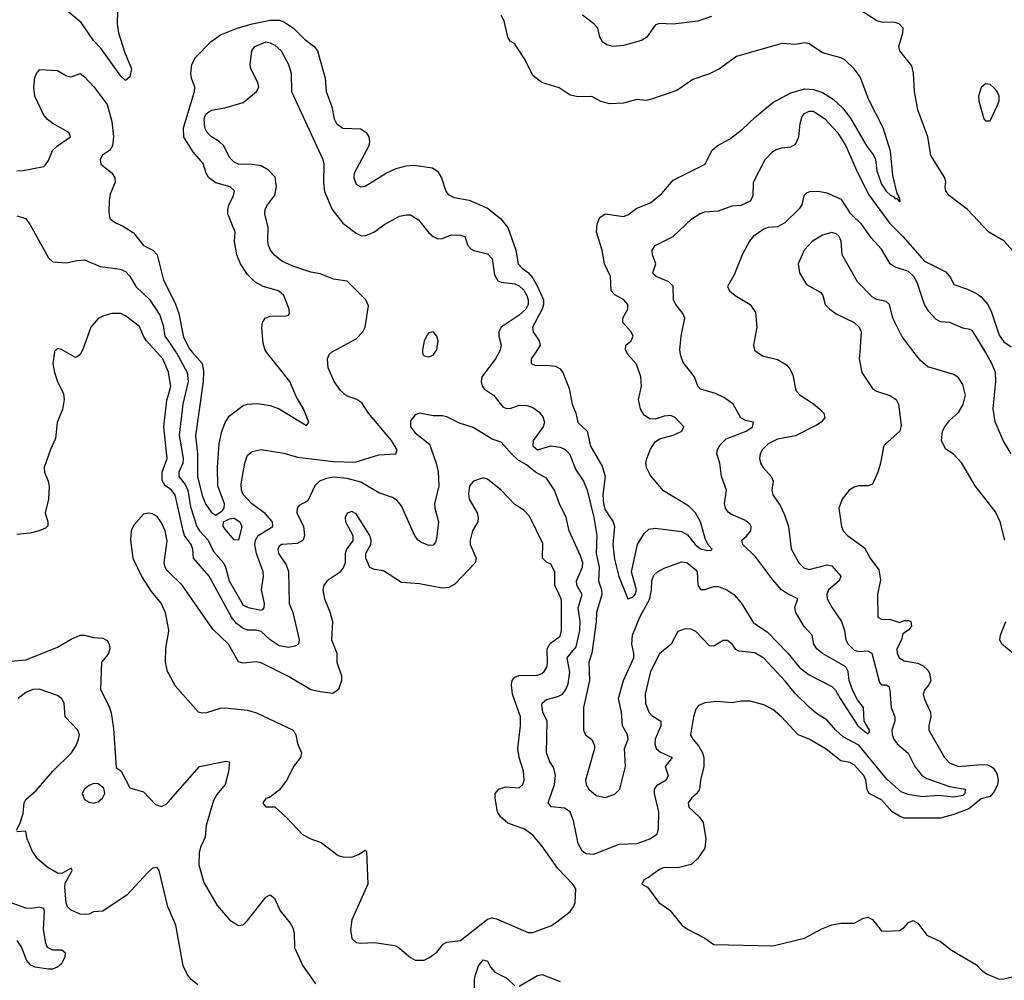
# Model space of a CAD drawing. Header units: inches. Extents: x 1384664 to 1536621, y 460766 to 646467.
# Tile 217 of 256: x 1469343 to 1473693, y 487226 to 491468. Entities that reach past the tile are written whole.
import ezdxf

# ---------------------------------------------------------------- set-up
doc = ezdxf.new("R2010")
doc.units = ezdxf.units.IN
doc.header["$MEASUREMENT"] = 0
for name, color, linetype in [('B4468', 7, 'Continuous'), ('B4469', 7, 'Continuous'), ('B4478', 7, 'Continuous'), ('B4479', 7, 'Continuous')]:
    doc.layers.add(name, color=color, linetype=linetype)

msp = doc.modelspace()

# ---------------------------------------------------------------- linework, layer by layer
at = {"layer": 'B4468', "color": 5}
for points, elevation in [([(1469496.7, 490000), (1469490.3, 489950), (1469497.1, 489910), (1469510.1, 489870), (1469536.1, 489816.1), (1469539.9, 489790), (1469533, 489747), (1469509.3, 489689.3), (1469502, 489618), (1469479.1, 489570), (1469451.5, 489490), (1469452.3, 489470), (1469469.3, 489430), (1469473.9, 489406.1), (1469470.2, 489350), (1469456.5, 489290), (1469468.2, 489250), (1469466.9, 489233.1), (1469457, 489223), (1469429.6, 489210.4), (1469390, 489200.9), (1469330, 489194.1)], 660), ([(1469615.7, 490000), (1469610, 489989.3), (1469599.2, 489980.8), (1469590, 489976.2), (1469548.8, 490000)], 660), ([(1470000, 489911.7), (1469975.9, 489970), (1469948.6, 490000)], 660), ([(1470000, 489400.1), (1469985.9, 489410), (1469972.2, 489432.2), (1469972.4, 489470), (1469995.4, 489530), (1469980.1, 489670), (1469993.1, 489786.9), (1470000, 489811.7)], 660), ([(1470000, 489029.1), (1469994.5, 489034.5), (1469985.7, 489050), (1469981.7, 489070), (1469994.2, 489165.8), (1469985.5, 489210), (1469970, 489246), (1469950, 489273.2), (1469930, 489285.2), (1469911.1, 489288.9), (1469890, 489284), (1469845.5, 489234.5), (1469836.3, 489210), (1469833, 489170), (1469842.4, 489090), (1469884.4, 489004.4), (1469923.4, 488943.4), (1469967.7, 488890), (1469985.5, 488850), (1470000, 488772.7)], 680), ([(1469290, 488633.4), (1469370, 488641.3), (1469390, 488647.9), (1469510, 488697.1), (1469570, 488732.7), (1469610, 488749.2), (1469630, 488750.3), (1469670, 488740.2), (1469710, 488736.8), (1469730, 488725.8), (1469738.9, 488710), (1469741.2, 488690), (1469733.7, 488666.3), (1469704.6, 488630), (1469700.2, 488510), (1469737.5, 488437.5), (1469747.3, 488407.3), (1469758.3, 488338.3), (1469770, 488166), (1469791, 488150), (1469830, 488076), (1469890, 488058), (1469942.5, 488002.5), (1469970, 487993.7), (1469990, 488004.2), (1470000, 488014.5)], 660), ([(1470000, 488766.9), (1469987.9, 488692.1), (1469985.7, 488630), (1469994.9, 488590), (1470000, 488580.7)], 680), ([(1469328.7, 487888.7), (1469343.4, 487916.6), (1469358, 487962), (1469363.6, 488010), (1469370, 488023.7), (1469416.4, 488063.6), (1469489.3, 488150), (1469571.4, 488230), (1469594.2, 488265.8), (1469603.2, 488290), (1469606.9, 488310), (1469600.2, 488330), (1469544.4, 488390), (1469539.7, 488450), (1469528.7, 488468.7), (1469510, 488484), (1469430, 488512), (1469400.9, 488510), (1469370, 488496.8), (1469336.5, 488470)], 640), ([(1470000, 487544.6), (1469997.6, 487550), (1469959.3, 487710), (1469950, 487724), (1469930, 487720.5), (1469910, 487702.4), (1469817.4, 487602.6), (1469710, 487530.5), (1469670, 487528.2), (1469650, 487518.4), (1469630, 487516), (1469610, 487518.6), (1469570, 487535.6), (1469554.6, 487550), (1469548, 487568), (1469542.8, 487637.2), (1469544.6, 487655.4), (1469574.7, 487710), (1469570, 487720.5), (1469530, 487697.8), (1469510, 487699.2), (1469465.3, 487725.3), (1469422.6, 487762.6), (1469398, 487798), (1469376.1, 487850), (1469370, 487884.7), (1469330, 487882)], 640), ([(1469330, 487402.2), (1469351.9, 487370), (1469373.9, 487313.9), (1469390, 487294), (1469410, 487285.2), (1469470, 487275.8), (1469490, 487277.2), (1469510, 487285.6), (1469530, 487301), (1469544.2, 487330), (1469545.5, 487345.5), (1469530, 487359.6), (1469490, 487359.3), (1469466.5, 487370), (1469458.8, 487390), (1469448, 487450), (1469453.1, 487530), (1469450, 487542.4), (1469430, 487548.3), (1469397.6, 487542.4), (1469370, 487545.1), (1469310, 487565.9)], 620)]:
    msp.add_lwpolyline(points, dxfattribs=dict(at, elevation=elevation))
at = {"layer": 'B4468', "color": 5, "elevation": 660}
msp.add_lwpolyline([(1469670, 488095), (1469650, 488085.4), (1469629.1, 488070), (1469619.5, 488050), (1469630, 488024), (1469650, 488012.7), (1469670, 488008.4), (1469690, 488014), (1469709.6, 488030), (1469718.9, 488050), (1469714.6, 488074.6), (1469690, 488093.7)], close=True, dxfattribs=at)
at = {"layer": 'B4469', "color": 5}
for points, elevation in [([(1469775.8, 491504.2), (1469773.7, 491450), (1469779.2, 491410), (1469805.7, 491325.7), (1469836.9, 491250), (1469830, 491215.6), (1469810, 491199.1), (1469790, 491218.8), (1469701.8, 491341.8), (1469670, 491375.2), (1469615.4, 491455.4), (1469450, 491593.7)], 580), ([(1469330, 490800.4), (1469358.9, 490801.1), (1469450, 490819.6), (1469455.3, 490824.7), (1469470, 490846), (1469487.6, 490890), (1469510, 490910.9), (1469568, 490950), (1469560.5, 490970), (1469489.2, 491009.2), (1469466.3, 491026.3), (1469448.6, 491048.6), (1469410, 491130.5), (1469406, 491170), (1469410, 491212.3), (1469417.3, 491230), (1469432.9, 491247.1), (1469510, 491243.1), (1469550, 491219.7), (1469570, 491214.7), (1469610, 491229.6), (1469630, 491215.8), (1469672.1, 491170), (1469730, 491092.8), (1469750, 491018), (1469757.7, 490950), (1469752.8, 490910), (1469739.7, 490890), (1469709.6, 490870), (1469698.3, 490850), (1469702, 490830), (1469750, 490790.8), (1469762.9, 490770), (1469765.7, 490750), (1469743.3, 490696.7), (1469737.8, 490670), (1469737.3, 490617.3), (1469742, 490590), (1469767, 490570), (1469797.2, 490557.2), (1469845.8, 490525.8), (1469889.8, 490470), (1469930.8, 490450), (1469949.9, 490429.9), (1469977.9, 490317.9), (1470000, 490274.2)], 620), ([(1469330, 490601.7), (1469370, 490589.8), (1469390, 490561.4), (1469470, 490415.4), (1469490, 490398.4), (1469550, 490394), (1469595.3, 490404.7), (1469630, 490407.4), (1469698.2, 490378.2), (1469786.8, 490366.8), (1469810, 490355.8), (1469830, 490334.7), (1469857, 490290), (1469917.5, 490230), (1469962.6, 490162.6), (1469977, 490117), (1469985, 490070), (1470000, 490048.3)], 640), ([(1469948.6, 490000), (1469902.9, 490050), (1469889.9, 490070), (1469872.6, 490112.6), (1469810, 490159.7), (1469790, 490169.7), (1469750, 490169.7), (1469710, 490158.8), (1469690, 490148.3), (1469658, 490110), (1469624.1, 490015.9), (1469615.7, 490000)], 660), ([(1469548.8, 490000), (1469528, 490012), (1469510, 490015.1), (1469497.1, 490002.9), (1469496.7, 490000)], 660)]:
    msp.add_lwpolyline(points, dxfattribs=dict(at, elevation=elevation))
at = {"layer": 'B4478', "color": 5}
for points, elevation in [([(1472601.4, 490000), (1472623.8, 489983.8), (1472690, 489966.7), (1472730, 489943.8), (1472745.4, 489925.4), (1472758.2, 489898.2), (1472771.8, 489830), (1472790.4, 489810), (1472850, 489772), (1472876.2, 489750), (1472894.9, 489730), (1472900.3, 489710), (1472883.7, 489690), (1472863, 489677), (1472770, 489630.6), (1472690, 489615.4), (1472650, 489595.3), (1472624.9, 489570), (1472614, 489550), (1472611.5, 489530), (1472615.3, 489510), (1472626.7, 489490), (1472663.2, 489450), (1472671.6, 489430), (1472666.3, 489390), (1472670.2, 489370), (1472702.3, 489322.3), (1472722, 489282), (1472738.9, 489230), (1472751.2, 489131.2), (1472784.9, 489070), (1472806.7, 489046.7), (1472830, 489040.2), (1472910, 489060.1), (1472930, 489055.8), (1472970.2, 489010), (1472962.8, 488990), (1472915.3, 488950), (1472908.8, 488930), (1472910.2, 488910), (1472931.9, 488870), (1472973.4, 488810), (1472986.6, 488770), (1472993.1, 488730), (1473002.2, 488710), (1473030, 488684), (1473050, 488677.7), (1473090, 488681.4), (1473107.8, 488670), (1473140.9, 488540.9), (1473150, 488530.3), (1473170.2, 488530.2), (1473182.6, 488522.6), (1473187.3, 488507.3), (1473192.6, 488430), (1473209.5, 488390), (1473209.4, 488370), (1473195.3, 488330), (1473196.8, 488310), (1473204.8, 488290), (1473219.4, 488270), (1473268.2, 488228.2), (1473298, 488170), (1473329.3, 488129.3), (1473350, 488117.4), (1473450, 488081.5), (1473520.3, 488070), (1473518, 488050), (1473510, 488041.7), (1473470, 488035), (1473401.9, 488041.9), (1473330, 488035.9), (1473266.4, 488046.4), (1473237.5, 488057.5), (1473173.7, 488113.7), (1473050, 488264.4), (1472981, 488301), (1472948.5, 488330), (1472910, 488375.2), (1472863.6, 488403.6), (1472830, 488431.4), (1472770, 488490.7), (1472725.7, 488545.7), (1472630, 488648.9), (1472590, 488671.4), (1472519.9, 488679.9), (1472507.1, 488687.1), (1472490, 488709.6), (1472470, 488726.3), (1472450, 488726.6), (1472410, 488702), (1472390, 488703.5), (1472330, 488766.3), (1472310, 488776.3), (1472282.3, 488777.7), (1472250, 488766.6), (1472220.3, 488710), (1472170, 488667.6), (1472130, 488589.6), (1472106.1, 488490), (1472108.3, 488450), (1472121.8, 488410), (1472135.2, 488395.2), (1472175.5, 488370), (1472174.7, 488350), (1472150.6, 488290), (1472149, 488270), (1472154.2, 488250), (1472173.7, 488233.7), (1472226, 488210), (1472194.5, 488170), (1472207.5, 488130), (1472199.4, 488110), (1472155.7, 488084.3), (1472145.4, 488070), (1472145.2, 488050), (1472165.7, 487970), (1472164.3, 487895.7), (1472158.3, 487870), (1472130.4, 487850), (1472070, 487828.7), (1471990, 487825.3), (1471878.3, 487781.7), (1471845, 487785), (1471830, 487794.5), (1471810.6, 487830), (1471789.9, 487929.9), (1471775.4, 487970), (1471750, 487986.6), (1471691.7, 487991.7), (1471677.3, 488010), (1471706.3, 488090), (1471709.9, 488130), (1471703.4, 488163.4), (1471685.4, 488190), (1471669.9, 488230), (1471673.4, 488370), (1471654, 488410), (1471650, 488440.7), (1471651.7, 488450), (1471670, 488466), (1471721.1, 488478.9), (1471741.2, 488490), (1471755.8, 488510), (1471765.5, 488534.5), (1471773.7, 488586.3), (1471762.3, 488650), (1471801.4, 488698.6), (1471817.7, 488770), (1471819, 488810), (1471809.9, 488870), (1471827.5, 488930), (1471805, 488970), (1471802.6, 488990), (1471829.9, 489049.9), (1471830.3, 489070), (1471820.5, 489100.5), (1471769.9, 489210), (1471757.5, 489270), (1471727.5, 489330), (1471705.4, 489390), (1471670, 489442.9), (1471622.2, 489470), (1471582.6, 489502.6), (1471544.2, 489524.2), (1471515.2, 489550), (1471470, 489602), (1471430, 489615.1), (1471347.1, 489667.1), (1471286.5, 489686.5), (1471230, 489713.3), (1471210, 489718.4), (1471170, 489718.9), (1471110.2, 489729.8), (1471090, 489722.7), (1471070, 489696.2), (1471069.4, 489670), (1471090, 489643.8), (1471153, 489593), (1471183.6, 489510), (1471191.7, 489471.7), (1471194.9, 489410), (1471175.4, 489330), (1471176.6, 489310), (1471192.8, 489250), (1471185.1, 489174.9), (1471179.4, 489160.6), (1471170, 489147.6), (1471150, 489145.4), (1471118.6, 489158.6), (1471103.5, 489170), (1471089.2, 489189.2), (1471030, 489321), (1471010, 489344.8), (1470990, 489357.8), (1470930, 489378.5), (1470850, 489425.3), (1470790, 489441.5), (1470730, 489447.1), (1470698.3, 489441.7), (1470668.1, 489430), (1470646.3, 489410), (1470616.5, 489343.5), (1470577.2, 489322.8), (1470569, 489310), (1470568.1, 489290), (1470596.8, 489230), (1470600.7, 489190), (1470594.8, 489170), (1470570, 489154.7), (1470501.6, 489150), (1470490, 489142.6), (1470483.5, 489130), (1470487, 489110), (1470520.2, 489060.2), (1470530.6, 489030.6), (1470533.2, 488890), (1470550.2, 488850), (1470577.8, 488730), (1470575.3, 488710), (1470558.6, 488701.4), (1470530, 488695.8), (1470490, 488702.6), (1470449.2, 488729.2), (1470410, 488766.2), (1470390, 488771.7), (1470350, 488771.4), (1470330, 488779.7), (1470301.3, 488801.3), (1470278.6, 488830), (1470179.6, 489010), (1470111.2, 489090), (1470108.3, 489130), (1470100.2, 489150), (1470071.9, 489190), (1470064.8, 489210), (1470029.9, 489369.9), (1470014.4, 489390), (1470000, 489400.1)], 660), ([(1470033.3, 490000), (1470036.1, 489996.1), (1470083.1, 489910), (1470087.4, 489870), (1470064.2, 489770), (1470047.4, 489632.6), (1470065.1, 489530), (1470064.2, 489510), (1470046.7, 489470), (1470046.5, 489450), (1470074.9, 489414.9), (1470085.9, 489390), (1470097.2, 489317.2), (1470125.5, 489230), (1470137.9, 489210), (1470175.5, 489170), (1470199.2, 489119.2), (1470242.9, 489070), (1470253, 489050), (1470269.1, 488990), (1470330, 488882.1), (1470352.1, 488872.1), (1470410, 488860.5), (1470417.2, 488862.8), (1470423.5, 488870), (1470425.1, 488890), (1470410.7, 488950), (1470420.7, 489010), (1470418.4, 489030), (1470389.7, 489110), (1470382.1, 489150), (1470385.1, 489170), (1470396.3, 489190), (1470462, 489230), (1470459.3, 489250), (1470427.1, 489287.1), (1470368.2, 489330), (1470330, 489370.4), (1470323, 489390), (1470322, 489418), (1470337.2, 489510), (1470350, 489545.1), (1470370, 489561.3), (1470410.4, 489569.6), (1470510, 489553.1), (1470570, 489536), (1470730, 489517.5), (1470825.8, 489514.2), (1470930, 489546.6), (1471004.7, 489550), (1471011.3, 489568.7), (1470986, 489610), (1470884.7, 489730), (1470855.3, 489775.3), (1470832, 489790), (1470787.3, 489807.3), (1470761.1, 489830), (1470732.2, 489870), (1470705.5, 489930), (1470703.1, 489970), (1470710.4, 489990), (1470719.9, 490000)], 640), ([(1470105.5, 490000), (1470149.4, 489949.4), (1470155, 489915), (1470153.9, 489870), (1470120.1, 489630), (1470129.3, 489550), (1470128, 489450), (1470150, 489366.6), (1470164.4, 489330), (1470190, 489292.2), (1470210, 489279.6), (1470239.1, 489300.9), (1470247.1, 489312.9), (1470247.7, 489330), (1470219.1, 489410), (1470216.6, 489490), (1470224.9, 489595.1), (1470234.8, 489645.2), (1470250.5, 489689.5), (1470270, 489717.7), (1470330, 489764), (1470350, 489770.6), (1470393.2, 489773.2), (1470450, 489763.5), (1470490, 489749), (1470610, 489676), (1470620.5, 489690), (1470597.5, 489750), (1470564.5, 489804.5), (1470536.1, 489870), (1470434.2, 490000)], 620), ([(1471122.9, 490000), (1471123.8, 489990), (1471130, 489983), (1471150, 489979.5), (1471170, 489987), (1471178.8, 490000)], 660), ([(1471460.7, 490000), (1471445.7, 489970), (1471385.4, 489890), (1471381.7, 489870), (1471385.7, 489850), (1471395.9, 489835.9), (1471436, 489810), (1471477.9, 489757.9), (1471490, 489751.6), (1471510, 489751.4), (1471550, 489765.3), (1471584.1, 489764.1), (1471610, 489755.4), (1471635.9, 489735.9), (1471653.8, 489713.8), (1471661.6, 489690), (1471655.6, 489670), (1471612.1, 489610), (1471610, 489585.7), (1471630, 489567.6), (1471690, 489585.9), (1471730, 489579.9), (1471753.5, 489570), (1471772.2, 489550), (1471800.1, 489480.1), (1471833.6, 489430), (1471849.9, 489389.9), (1471879.9, 489270), (1471893.1, 489190), (1471890.2, 489110), (1471903.5, 489050), (1471899.5, 488990), (1471912.7, 488950), (1471914.1, 488930), (1471890.8, 488850), (1471889.2, 488809.2), (1471869.9, 488670.1), (1471856.7, 488630), (1471860.8, 488550), (1471833.6, 488430), (1471834, 488330), (1471842.4, 488310), (1471870, 488288.6), (1471882, 488262), (1471882.6, 488250), (1471843.1, 488110), (1471846, 488090), (1471856.9, 488070), (1471890, 488041.3), (1471930, 488033), (1471972.6, 488047.4), (1471994.9, 488070), (1472018.8, 488170), (1472015.5, 488250), (1472031, 488290), (1472028.6, 488310), (1472006.1, 488350), (1472001.9, 488410), (1471989.1, 488470.9), (1472010.1, 488550), (1472056.2, 488650), (1472056.8, 488670), (1472047, 488710), (1472050.1, 488750), (1472082.6, 488830), (1472126.2, 488910), (1472134, 488950), (1472135.6, 488990), (1472144.8, 489015.2), (1472160.9, 489030), (1472190, 489046.2), (1472266.3, 489073.7), (1472290, 489071.3), (1472330, 489039.1), (1472335.4, 489030), (1472338.8, 488970), (1472350, 488950.9), (1472370, 488951.8), (1472410, 488964.7), (1472430, 488964.3), (1472466.4, 488950), (1472497.8, 488930), (1472530, 488893), (1472584.3, 488804.3), (1472645, 488765), (1472736, 488670), (1472790, 488606.1), (1472830, 488575.2), (1472930, 488523.7), (1472947.5, 488507.5), (1472967.4, 488470), (1473046.2, 488350), (1473090, 488314.7), (1473097.5, 488322.5), (1473097.7, 488330), (1473073, 488370), (1473071.2, 488430), (1473044.1, 488464.1), (1473023.6, 488503.6), (1473007.2, 488550), (1473002.9, 488590), (1472992.4, 488610), (1472890, 488669.1), (1472863.9, 488690), (1472851.5, 488710), (1472843.3, 488750), (1472808.2, 488788.2), (1472771.5, 488850), (1472768, 488872), (1472780.9, 488910), (1472730, 488934.7), (1472708.8, 488950), (1472670, 488993.8), (1472595, 489095), (1472536.9, 489150), (1472533.2, 489170), (1472553.5, 489186.5), (1472572.2, 489210), (1472574.6, 489230), (1472570, 489238.4), (1472550, 489256.4), (1472484.4, 489284.4), (1472472.4, 489292.4), (1472461.1, 489310), (1472456.1, 489330), (1472464.8, 489390), (1472443.6, 489450), (1472436.1, 489510), (1472422.6, 489550), (1472425.7, 489570), (1472436.9, 489590), (1472463.6, 489616.4), (1472552.8, 489650), (1472580.3, 489670), (1472584.7, 489690), (1472550, 489698), (1472528.8, 489710), (1472494.9, 489770), (1472457.2, 489797.2), (1472416.9, 489816.9), (1472350, 489835.5), (1472338.4, 489850), (1472323.8, 489890), (1472274, 489954), (1472263.1, 489983.1), (1472260.9, 490000)], 640), ([(1471622.9, 490000), (1471602.8, 489970), (1471602.2, 489950), (1471621.3, 489941.3), (1471670, 489942.9), (1471710, 489937.1), (1471730, 489926.1), (1471742.3, 489910), (1471770, 489838.5), (1471784.1, 489770), (1471799.7, 489730), (1471808.3, 489688.3), (1471850.3, 489650.3), (1471864.6, 489584.6), (1471915.6, 489495.6), (1471929.5, 489450), (1471919.2, 489370), (1471921.5, 489330), (1471930, 489303), (1471964.4, 489250), (1471971.1, 489230), (1471963.7, 489150), (1471970, 489086), (1471990, 489009.5), (1472030, 488909.7), (1472050, 488918.3), (1472062.6, 488930), (1472067.6, 488950), (1472045.2, 489030), (1472072.3, 489150), (1472101.5, 489198.5), (1472121.8, 489218.2), (1472150, 489223), (1472267.3, 489207.3), (1472293.4, 489193.4), (1472326.8, 489150), (1472350, 489131.2), (1472375.2, 489124.8), (1472395.6, 489124.4), (1472402.8, 489130), (1472386.6, 489146.6), (1472373, 489173), (1472350, 489250.3), (1472327.9, 489290), (1472299.2, 489319.2), (1472186.6, 489386.6), (1472130, 489455.5), (1472111.5, 489490), (1472109.1, 489510), (1472113.1, 489530), (1472130, 489570.8), (1472150, 489603.7), (1472170, 489617.4), (1472230, 489633.3), (1472267.8, 489650), (1472276.9, 489670), (1472239.6, 489710), (1472219.4, 489719.4), (1472190, 489716.8), (1472150, 489703.1), (1472124.8, 489704.8), (1472101.6, 489721.6), (1472085.8, 489750), (1472076.6, 489790), (1472090.2, 489850), (1472087.3, 489890), (1472067.3, 489947.3), (1472030.3, 489990), (1472024.5, 490000)], 620), ([(1473054, 490000), (1473051.9, 489970), (1473063.5, 489910), (1473110, 489838.4), (1473128, 489828), (1473187.6, 489807.6), (1473215.5, 489790), (1473225.5, 489770), (1473237.5, 489677.5), (1473230.4, 489650), (1473162.8, 489590), (1473158.5, 489581.5), (1473146.4, 489510), (1473134.4, 489470), (1473110, 489416), (1473090.6, 489409.4), (1473050, 489409.6), (1473030, 489402.9), (1473008, 489390), (1472976.4, 489350), (1472961.7, 489310), (1472972.9, 489230), (1472981.1, 489210), (1472999.5, 489190), (1473075, 489135), (1473099.6, 489090), (1473138.6, 489038.6), (1473146.1, 488993.9), (1473132.2, 488930), (1473134, 488830), (1473150, 488820.4), (1473190, 488819.3), (1473230, 488806), (1473250, 488814), (1473270, 488815.3), (1473279.3, 488810), (1473282.4, 488790), (1473270, 488772.3), (1473244.4, 488755.6), (1473238, 488730), (1473218.3, 488690), (1473219.7, 488670), (1473228.4, 488650), (1473250, 488635.9), (1473310, 488625.9), (1473334.9, 488614.9), (1473355.4, 488595.4), (1473362.3, 488582.3), (1473368.1, 488550), (1473359.2, 488530), (1473341.5, 488510), (1473334, 488490), (1473338.5, 488470), (1473366.4, 488410), (1473368.3, 488390), (1473359, 488350), (1473359.6, 488330), (1473428.4, 488210), (1473450, 488186.5), (1473490, 488170.2), (1473590, 488178.6), (1473616.9, 488176.9), (1473630.9, 488170.9), (1473643.7, 488163.7), (1473659.6, 488139.6), (1473665.7, 488110), (1473663, 488090), (1473650, 488061), (1473630, 488038.2), (1473590, 488027), (1473536.6, 487983.4), (1473470, 487958.1), (1473410, 487941.7), (1473250, 487942.3), (1473228.9, 487950), (1473197.5, 487970), (1473150, 488023.2), (1473095.2, 488050), (1473087, 488067), (1473080.8, 488110), (1473071.7, 488130), (1473030, 488177.7), (1473010, 488187.7), (1472970, 488195.2), (1472906.2, 488246.2), (1472831, 488290), (1472782.4, 488310), (1472707.8, 488390), (1472670, 488421.6), (1472630, 488442.8), (1472570, 488458.7), (1472530, 488457.8), (1472490, 488450.7), (1472423.4, 488456.6), (1472369.1, 488450.9), (1472341.1, 488438.9), (1472330, 488423.7), (1472319.1, 488390), (1472306.5, 488310), (1472316, 488290), (1472341.4, 488261.4), (1472359.2, 488230), (1472365.4, 488210), (1472364.6, 488170), (1472350.2, 488110), (1472346.7, 488070), (1472334.9, 488050), (1472310.3, 488030), (1472296.5, 488010), (1472299, 487990), (1472345.8, 487945.8), (1472362, 487922), (1472373.6, 487850), (1472370.2, 487810), (1472337.3, 487762.7), (1472310, 487736.8), (1472250, 487722.7), (1472190, 487724.1), (1472170, 487715.5), (1472120.9, 487679.1), (1472101, 487670), (1472092, 487650), (1472117.1, 487637.1), (1472166.4, 487570), (1472215.8, 487535.8), (1472270, 487468.4), (1472296.3, 487450), (1472370, 487412.2), (1472410, 487383.7), (1472670, 487378.5), (1472810, 487411.4), (1472886.8, 487453.2), (1472930.3, 487470.3), (1472970, 487478.3), (1473030, 487477.6), (1473070, 487499.5), (1473090, 487504.9), (1473110, 487494.4), (1473150, 487444.4), (1473170, 487442.4), (1473230, 487446.4), (1473250, 487459.3), (1473270, 487480.4), (1473290.3, 487490.3), (1473310, 487478), (1473350, 487425.5), (1473410, 487397.6), (1473459, 487359), (1473570, 487294.6), (1473592, 487270), (1473613.8, 487253.8), (1473670, 487231.2), (1473690, 487232.2), (1473810, 487260.2)], 680), ([(1473694.7, 489170), (1473674.2, 489250), (1473654.2, 489294.2), (1473564, 489410), (1473505.6, 489510), (1473470, 489547.6), (1473433.4, 489573.4), (1473415.1, 489610), (1473419.8, 489650), (1473429.9, 489670.1), (1473450, 489698.3), (1473490, 489733.4), (1473511.1, 489768.9), (1473521.8, 489810), (1473510, 489856.9), (1473490, 489886.3), (1473470, 489901.3), (1473355.4, 489935.4), (1473322.3, 489962.3), (1473293.4, 490000)], 680), ([(1473722.3, 489550), (1473687.3, 489610), (1473651.6, 489691.6), (1473643.6, 489750), (1473655.3, 489870), (1473653.2, 489910), (1473638.2, 489950), (1473608.9, 490000)], 660), ([(1470000, 489811.7), (1470010.7, 489850), (1470000.7, 489910), (1470000, 489911.7)], 660), ([(1470000, 488580.7), (1470030, 488526), (1470131.8, 488411.8), (1470150, 488406.7), (1470170, 488408.7), (1470230, 488427.8), (1470250, 488429.1), (1470350, 488419.3), (1470390, 488406.4), (1470550.7, 488330), (1470562.4, 488310), (1470570, 488271.3), (1470587.7, 488230), (1470584, 488210), (1470553, 488170), (1470524, 488110), (1470490, 488065.2), (1470446.8, 488033.2), (1470430, 488028), (1470418, 488010), (1470422, 488002), (1470430, 487992), (1470470, 487991.3), (1470523.7, 487943.7), (1470592.7, 487870), (1470630, 487850.3), (1470674.5, 487834.5), (1470750, 487777.1), (1470770.4, 487770.4), (1470810, 487770.3), (1470839.2, 487780.8), (1470870, 487801), (1470874.9, 487794.9), (1470880.9, 487650), (1470810, 487493.2), (1470804.7, 487450), (1470810.4, 487410), (1470830, 487393.4), (1470849.2, 487389.2), (1470910, 487392.9), (1470999.2, 487379.2), (1471013.4, 487373.4), (1471070, 487326), (1471090, 487314.4), (1471130, 487315.3), (1471150, 487324.6), (1471185.6, 487350), (1471214.6, 487385.4), (1471230, 487393.7), (1471290, 487401.7), (1471410, 487496.1), (1471430, 487502.3), (1471450, 487497.8), (1471590, 487436.3), (1471610, 487436.3), (1471691.8, 487468.2), (1471716.6, 487483.4), (1471774.5, 487530), (1471789.5, 487550), (1471797, 487570), (1471799.3, 487630), (1471787.3, 487650), (1471719.8, 487719.8), (1471650, 487819.6), (1471610, 487866.3), (1471573.1, 487893.1), (1471499.8, 487919.8), (1471467, 487947), (1471454.3, 487970), (1471443.5, 488030), (1471443.5, 488050), (1471459.6, 488070), (1471490, 488080.7), (1471550, 488075.5), (1471565.3, 488090), (1471571, 488109), (1471569.2, 488150), (1471549.5, 488209.5), (1471544.4, 488250), (1471556, 488350), (1471554.9, 488390), (1471519.5, 488490), (1471515.5, 488530), (1471519.1, 488550), (1471530, 488563.8), (1471548.2, 488571.8), (1471630, 488573.5), (1471650, 488580.7), (1471660.4, 488590), (1471671.9, 488608.1), (1471675.1, 488624.9), (1471672.6, 488690), (1471686.4, 488713.6), (1471730, 488745.4), (1471736.7, 488770), (1471737.3, 488897.3), (1471735.6, 488910), (1471706.9, 488970), (1471706.6, 489030), (1471690, 489062.9), (1471670, 489072.7), (1471652.7, 489090), (1471654, 489154), (1471595.5, 489275.5), (1471570, 489301.4), (1471530, 489327.6), (1471470, 489389.7), (1471410, 489438.7), (1471390, 489444.2), (1471348.2, 489430), (1471330.3, 489409.7), (1471326.1, 489373.9), (1471328.9, 489350), (1471364.4, 489290), (1471368, 489270), (1471366.7, 489250), (1471342.8, 489210), (1471333.2, 489170), (1471333, 489150), (1471360.1, 489090), (1471354.6, 489070), (1471264.7, 488975.3), (1471239, 488961), (1471210, 488957.3), (1471110, 488976.2), (1471030, 488982.4), (1470950, 489034), (1470910, 489039.3), (1470890, 489049.2), (1470872.3, 489090), (1470872.7, 489110), (1470894.5, 489150), (1470896.2, 489170), (1470889.6, 489190), (1470830, 489286), (1470810, 489295.8), (1470790, 489289.3), (1470781.1, 489270), (1470783.1, 489250), (1470814.4, 489190), (1470814.2, 489165.8), (1470786.7, 489130), (1470781.3, 489110), (1470780.3, 489070), (1470772.8, 489047.2), (1470754.3, 489025.7), (1470701.1, 488990), (1470687.1, 488970), (1470682.9, 488950), (1470690, 488910.7), (1470713.3, 488853.3), (1470724.7, 488810), (1470720.2, 488730), (1470744.6, 488670), (1470744.6, 488630), (1470764.9, 488570), (1470764.9, 488550), (1470751.7, 488510), (1470727, 488493), (1470670, 488499.1), (1470628.8, 488508.8), (1470530, 488567.6), (1470410, 488627.7), (1470387.3, 488632.7), (1470330, 488626), (1470310, 488632), (1470265.3, 488710), (1470197, 488777), (1470061.3, 488970), (1470000, 489029.1)], 680), ([(1473730.9, 488670), (1473681.5, 488710), (1473672.4, 488730), (1473675.4, 488750), (1473699.9, 488810)], 680), ([(1470000, 488772.7), (1470000.5, 488770), (1470000, 488766.9)], 680), ([(1470000, 488014.5), (1470010, 488024.9), (1470138, 488170), (1470253.7, 488193.7), (1470270, 488190.8), (1470266.2, 488146.2), (1470251.6, 488090), (1470214.4, 488045.6), (1470199.8, 488020.2), (1470167.1, 487910), (1470162.5, 487857.5), (1470143.4, 487816.6), (1470136.6, 487790), (1470135.3, 487735.3), (1470157.4, 487657.4), (1470216.1, 487556.1), (1470272, 487492), (1470310, 487468.2), (1470330, 487470.6), (1470350, 487490.4), (1470430, 487593.4), (1470450, 487602.8), (1470468.2, 487588.2), (1470493.3, 487533.3), (1470538.4, 487478.4), (1470550, 487458), (1470555.1, 487435.1), (1470557.3, 487370), (1470594, 487290), (1470650, 487210.2)], 660), ([(1470130, 487205.8), (1470101, 487230), (1470084.7, 487250), (1470064.7, 487290), (1470033.4, 487470), (1470000, 487544.6)], 640), ([(1471352.4, 487170), (1471352.2, 487230), (1471356.3, 487250), (1471370, 487290.3), (1471390, 487316.5), (1471410, 487311), (1471423.3, 487283.3), (1471442, 487262), (1471494.7, 487234.7), (1471530, 487202)], 660), ([(1471550, 487200.2), (1471630, 487246.5), (1471651.6, 487251.6), (1471730, 487220.9)], 660)]:
    msp.add_lwpolyline(points, dxfattribs=dict(at, elevation=elevation))
at = {"layer": 'B4478', "color": 5, "elevation": 620}
msp.add_lwpolyline([(1470310, 489169.5), (1470290, 489171.6), (1470257.2, 489210), (1470241.7, 489230), (1470244, 489250), (1470270, 489264.2), (1470290, 489267.2), (1470316.2, 489250), (1470324.7, 489230)], close=True, dxfattribs=at)
at = {"layer": 'B4479', "color": 5}
for points, elevation in [([(1473746, 490430), (1473690.9, 490490.9), (1473624.6, 490530), (1473530.1, 490630.1), (1473450.7, 490690), (1473434, 490710), (1473430.7, 490730), (1473434.9, 490750), (1473430.4, 490770), (1473368, 490868), (1473354.9, 490950), (1473310.3, 491070), (1473296.5, 491150), (1473291.4, 491231.4), (1473284.2, 491264.2), (1473230.4, 491330), (1473227, 491350), (1473244.4, 491410), (1473245.5, 491430), (1473228.7, 491448.7), (1473210, 491454.6), (1473150, 491456.5), (1473130, 491462.6), (1473030, 491528)], 640), ([(1472024.5, 490000), (1472018.8, 490010), (1472020.7, 490030), (1472044.4, 490050), (1472052.7, 490070), (1472044.3, 490090), (1472007.9, 490130), (1472007.8, 490150), (1472030.2, 490190), (1472029.2, 490210), (1472011.3, 490230), (1471972.2, 490252.2), (1471956.1, 490270), (1471953.4, 490333.4), (1471926.5, 490390), (1471915.6, 490450), (1471891.8, 490530), (1471894, 490566), (1471906.5, 490593.5), (1471930.2, 490609.8), (1472010, 490598.2), (1472030, 490606), (1472070, 490635.4), (1472130, 490658.8), (1472180.4, 490699.6), (1472230, 490758.6), (1472370.8, 490829.2), (1472400.2, 490890), (1472424.9, 490910), (1472479.4, 490940.6), (1472536, 490984), (1472590, 491035.9), (1472670, 491102.7), (1472750, 491144.5), (1472810, 491162), (1472850, 491158.8), (1472890, 491145.9), (1472937.2, 491117.2), (1472978.2, 491078.2), (1473013.2, 491033.2), (1473083.6, 490910), (1473114.5, 490870), (1473123, 490850), (1473130, 490800.9), (1473150, 490741.3), (1473170, 490711.2), (1473190, 490693.3), (1473205, 490685), (1473210, 490677), (1473218, 490678), (1473230, 490664), (1473233, 490667), (1473230, 490682), (1473224.7, 490684.7), (1473227.3, 490690), (1473219.5, 490699.5), (1473200.4, 490780.4), (1473190, 490887.7), (1473158.1, 490990), (1473094.5, 491114.5), (1473055.8, 491215.8), (1473030, 491250.2), (1472987.8, 491290), (1472970, 491299.2), (1472890, 491321.3), (1472830, 491360.6), (1472810, 491365), (1472770, 491358.5), (1472710, 491362.9), (1472510, 491305.1), (1472434.7, 491250), (1472390, 491228.1), (1472316.6, 491203.4), (1472245.5, 491154.5), (1472130, 491114.7), (1472110, 491111.5), (1472070, 491114.6), (1472010, 491099.3), (1471950, 491096), (1471910, 491106.7), (1471870, 491128.2), (1471810, 491127.6), (1471774.6, 491134.6), (1471727, 491167), (1471650.3, 491190.3), (1471610, 491220.7), (1471575.6, 491290), (1471542.7, 491342.7), (1471530, 491361.6), (1471510, 491373.4), (1471499.5, 491390), (1471483, 491463), (1471470, 491485.5)], 620), ([(1472398.6, 491481.4), (1472338.7, 491461.3), (1472230, 491447.9), (1472168.7, 491451.3), (1472150, 491443.8), (1472111.6, 491388.4), (1472090, 491375.3), (1472010, 491353.6), (1471964.7, 491350), (1471937.4, 491357.4), (1471918.4, 491370), (1471906.3, 491390), (1471896.5, 491430), (1471879.3, 491450), (1471830, 491487.2)], 640), ([(1470434.2, 490000), (1470428, 490008), (1470418.7, 490038.7), (1470412.9, 490107.1), (1470416.3, 490130), (1470427.5, 490150), (1470450, 490159.1), (1470519.7, 490160.3), (1470530, 490163), (1470535.6, 490170), (1470533, 490190), (1470510.2, 490250), (1470486.7, 490270), (1470419.5, 490290), (1470381.6, 490310), (1470350, 490343.2), (1470318.2, 490390), (1470302.5, 490430), (1470292.2, 490487.8), (1470295, 490530), (1470262.9, 490610), (1470262.1, 490630), (1470267.8, 490650), (1470287.9, 490690), (1470292.7, 490712.7), (1470272.4, 490730), (1470210, 490747.9), (1470178.3, 490770), (1470167.1, 490790), (1470153.1, 490833.1), (1470110, 490883.7), (1470068.9, 490948.9), (1470066.2, 490990), (1470116.1, 491150), (1470117.6, 491170), (1470101.5, 491210), (1470098.6, 491230), (1470103.6, 491270), (1470119.7, 491300.3), (1470188.1, 491370), (1470230, 491400.9), (1470303.9, 491430), (1470370, 491449.9), (1470450, 491465.2), (1470490, 491465.4), (1470510, 491457.9), (1470552.9, 491430), (1470601.7, 491381.7), (1470643.7, 491350), (1470658.3, 491330), (1470692.2, 491210), (1470697.3, 491150), (1470722.8, 491082.8), (1470732.2, 491030), (1470742.7, 491010), (1470770, 490988.8), (1470850, 490986.3), (1470874, 490970), (1470885.8, 490950), (1470888.9, 490930), (1470884.8, 490910), (1470820.4, 490790), (1470818.7, 490770), (1470830, 490741.8), (1470850, 490729.8), (1470870, 490733.3), (1470961.6, 490790), (1471006.5, 490810), (1471050, 490823), (1471085.2, 490825.2), (1471167, 490813), (1471190, 490796.8), (1471206.9, 490770), (1471226.1, 490710), (1471235.8, 490695.8), (1471263.1, 490683.1), (1471328.8, 490671.2), (1471410, 490634.9), (1471467.8, 490590), (1471500.2, 490550), (1471534.3, 490450), (1471544.5, 490390), (1471562.2, 490370), (1471590.3, 490350.3), (1471610, 490326.3), (1471631.1, 490290), (1471656.5, 490230), (1471657.4, 490210), (1471651.5, 490190), (1471608.4, 490110), (1471611.4, 490090), (1471637.9, 490050), (1471642.9, 490030), (1471622.9, 490000)], 620), ([(1470719.9, 490000), (1470830, 490058.9), (1470859.5, 490090), (1470868.7, 490110), (1470884.5, 490204.5), (1470873, 490230), (1470790, 490312.7), (1470730, 490321.6), (1470670, 490346), (1470630, 490353.2), (1470550, 490379.8), (1470501.7, 490401.7), (1470468.1, 490428.1), (1470451, 490450), (1470442.5, 490470), (1470438.7, 490490), (1470441.2, 490550), (1470426.4, 490610), (1470427.2, 490630), (1470434.7, 490645.3), (1470470, 490693.2), (1470477.8, 490730), (1470472.2, 490772.2), (1470442.6, 490802.6), (1470410, 490821.7), (1470370, 490828.9), (1470310.2, 490830.2), (1470290, 490838), (1470270, 490858.7), (1470244.5, 490910), (1470224.4, 490930), (1470190, 490950.2), (1470171.8, 490970), (1470161.7, 490990), (1470157.9, 491030), (1470166.1, 491050), (1470178.6, 491061.4), (1470191.6, 491068.4), (1470250, 491078.8), (1470330, 491102.7), (1470389.1, 491150.9), (1470398.9, 491170), (1470395.6, 491190), (1470364.9, 491250), (1470361.7, 491270), (1470368.5, 491330), (1470382.4, 491350), (1470430, 491369.7), (1470450, 491365.4), (1470470, 491354.7), (1470498.7, 491330), (1470530, 491269.6), (1470542.2, 491230), (1470544.1, 491150), (1470682, 490850), (1470687, 490830), (1470684.8, 490750), (1470690, 490709.6), (1470722.9, 490630), (1470770, 490569.8), (1470830, 490525.3), (1470850, 490514.8), (1470870, 490513.6), (1470907, 490530), (1470955.8, 490564.2), (1471020.4, 490599.6), (1471050, 490606.4), (1471070, 490605.3), (1471104.4, 490584.4), (1471150, 490526.9), (1471170, 490509.7), (1471190, 490500.5), (1471210, 490502), (1471250, 490517.6), (1471290, 490516.3), (1471309.6, 490509.6), (1471322.6, 490470), (1471335.8, 490455.8), (1471350, 490448), (1471410, 490433.8), (1471430, 490411), (1471440.9, 490340.9), (1471455.3, 490315.3), (1471470, 490308.4), (1471530, 490301.3), (1471550, 490292.2), (1471570, 490272.7), (1471582.9, 490250), (1471589.5, 490230), (1471589.5, 490210), (1471579.6, 490190), (1471550, 490162.7), (1471469.8, 490110), (1471460.3, 490090), (1471459.8, 490070), (1471469.7, 490030), (1471465.7, 490010), (1471460.7, 490000)], 640), ([(1472260.9, 490000), (1472259.7, 490010), (1472265.6, 490070), (1472280.7, 490150), (1472272.6, 490170), (1472240.9, 490210), (1472231.4, 490230), (1472230, 490290.7), (1472210.7, 490310), (1472154.2, 490334.2), (1472143.4, 490343.4), (1472140.7, 490350), (1472153.4, 490390), (1472138.7, 490430), (1472137, 490450), (1472150.5, 490470), (1472229.3, 490510.7), (1472311.8, 490588.2), (1472348.6, 490611.4), (1472370, 490619.8), (1472430, 490623), (1472490, 490646.2), (1472530, 490648.8), (1472571.6, 490668.4), (1472582.9, 490690), (1472584, 490750), (1472636.5, 490850), (1472670, 490885.7), (1472685.2, 490894.8), (1472710, 490902.2), (1472750, 490905.8), (1472770, 490917.7), (1472784.6, 490950), (1472790.2, 491010), (1472800.3, 491039.7), (1472810, 491053.1), (1472830, 491064.1), (1472850, 491063.2), (1472900.3, 491030), (1472956.3, 490970), (1472993.1, 490910), (1473045, 490790), (1473094.1, 490694.1), (1473187.4, 490567.4), (1473245, 490510), (1473340.7, 490400.7), (1473433.7, 490353.7), (1473454.3, 490330), (1473470, 490298), (1473530, 490277.7), (1473570, 490258.7), (1473590, 490243.8), (1473619.1, 490210), (1473636, 490176), (1473670, 490074.7), (1473690, 490045.8), (1473723.6, 490023.6)], 640), ([(1473608.9, 490000), (1473570, 490066.2), (1473550, 490094.7), (1473539.8, 490099.8), (1473510, 490106.2), (1473451.3, 490131.3), (1473410, 490133.2), (1473390, 490145.3), (1473359.4, 490179.4), (1473339.6, 490210), (1473307.4, 490307.4), (1473293.6, 490333.6), (1473270, 490356.2), (1473210, 490374.5), (1473189, 490389), (1473150, 490454), (1473104.3, 490504.3), (1473062.9, 490562.9), (1473015, 490610), (1472973.8, 490673.8), (1472910, 490701.1), (1472870.3, 490709.7), (1472831.7, 490708.3), (1472818.6, 490701.4), (1472807, 490690), (1472797.8, 490650), (1472787.1, 490632.9), (1472722.8, 490570), (1472690, 490553.4), (1472650, 490549.9), (1472630, 490543.4), (1472583.8, 490510), (1472567.3, 490490), (1472534.6, 490430), (1472499.3, 490340.7), (1472470.4, 490290), (1472479.3, 490270), (1472503, 490250), (1472570.2, 490210.2), (1472594.2, 490174.2), (1472598.9, 490110), (1472584.6, 490030), (1472589, 490009), (1472601.4, 490000)], 660), ([(1473293.4, 490000), (1473239.7, 490070), (1473200.9, 490150), (1473185.6, 490210), (1473170, 490223), (1473130, 490231.7), (1473110, 490242.2), (1473044, 490310), (1472976.8, 490430), (1472972.3, 490490), (1472963.5, 490510), (1472950, 490521.4), (1472930, 490528.7), (1472890, 490516.5), (1472844.7, 490490), (1472809.1, 490450), (1472782, 490390), (1472787.4, 490350), (1472818.9, 490298.9), (1472882.4, 490262.4), (1472890.5, 490250), (1472901.6, 490210), (1472921.3, 490190), (1472949.3, 490169.3), (1473030, 490130.3), (1473051.6, 490110), (1473060.2, 490090), (1473054, 490000)], 680), ([(1470000, 490274.2), (1470031.6, 490211.6), (1470046.9, 490170), (1470066.4, 490066.4), (1470093.7, 490013.7), (1470105.5, 490000)], 620), ([(1471178.8, 490000), (1471185.6, 490010), (1471191.6, 490050), (1471185.2, 490070), (1471170, 490089), (1471150, 490085.2), (1471143.7, 490076.3), (1471130, 490048.7), (1471122, 490010), (1471122.9, 490000)], 660), ([(1470000, 490048.3), (1470033.3, 490000)], 640)]:
    msp.add_lwpolyline(points, dxfattribs=dict(at, elevation=elevation))
at = {"layer": 'B4479', "color": 5, "elevation": 660}
msp.add_lwpolyline([(1473610, 491185.2), (1473590, 491168.7), (1473579.3, 491130), (1473580.4, 491110), (1473602, 491030), (1473610, 491020.7), (1473630, 491021), (1473662.7, 491090), (1473669.3, 491110), (1473669.2, 491130), (1473661.2, 491150), (1473644, 491170), (1473630, 491181.2)], close=True, dxfattribs=at)

doc.saveas('drawing.dxf')
